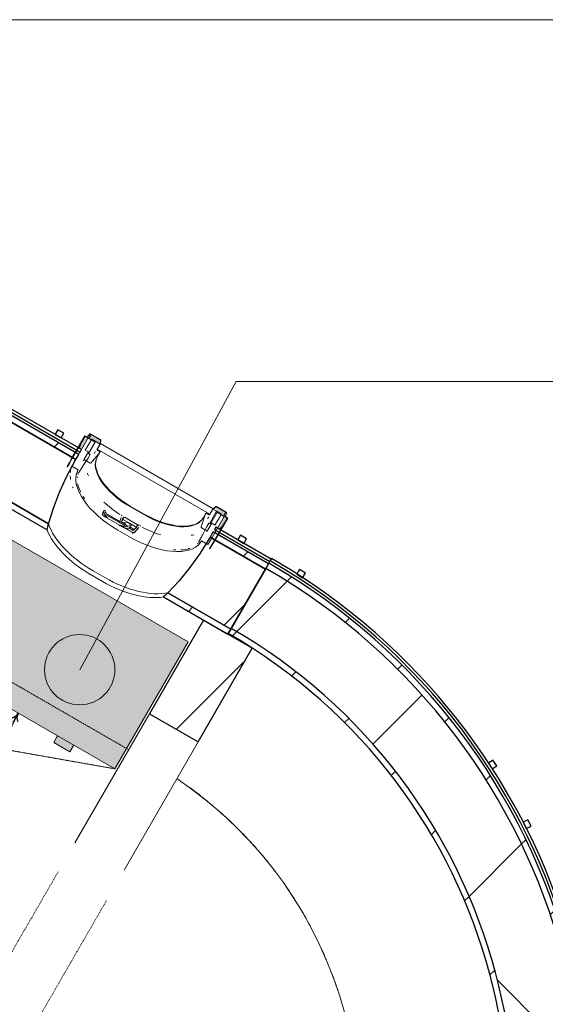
# Model space of a CAD drawing. Header units: centimetres. Extents: x 6036 to 22185, y 5782 to 11383.
# Tile 143 of 183: x 14751 to 14976, y 7750 to 8171. Entities that reach past the tile are written whole.
import ezdxf

# ---------------------------------------------------------------- set-up
doc = ezdxf.new("R2010")
doc.units = ezdxf.units.CM
for name, pattern in [('Dash', [0.6, 0.3, -0.3]), ('Dash 1mm', [0.2, 0.1, -0.1]), ('Dot 1mm', [0.1, 0, -0.1])]:
    doc.linetypes.add(name, pattern=pattern)
for name, color, linetype, lineweight in [('A-ANNO-KEYN', 231, 'Continuous', 9), ('A-AREA', 32, 'Continuous', 9), ('A-COLS', 52, 'Continuous', 9), ('A-COLS-HDLN', 52, 'Dash', 9), ('A-FLOR', 192, 'Continuous', 9), ('A-GENM', 13, 'Continuous', 9), ('A-GENM-HDLN', 13, 'Dash 1mm', 9), ('S-BEAM', 12, 'Continuous', 9)]:
    doc.layers.add(name, color=color, linetype=linetype, lineweight=lineweight)

# ---------------------------------------------------------------- blocks, each defined once
blk = doc.blocks.new('GEMO_PanelElewacyjny_OknaGoradDol_Nowe - GEMO_PanelElewacyjny_Standard_240_-V20-7-01 ZestMeble')
at = {"layer": 'S-BEAM'}
h = blk.add_hatch(dxfattribs=at)
h.set_pattern_fill('FP_50', color=256, style=0, pattern_type=2)
h.set_pattern_definition([(255, (4041.74, 11115.187), (28.977775, -7.76457), [])])
h.paths.add_polyline_path([(-120, -419.28), (-120, -421.82), (-89, -421.82), (-88.26, -419.28), (-112.65, -419.28)])
h.paths.add_polyline_path([(-120, -451.38), (-120, -453.92), (-92.7, -453.84), (-92.7, -451.38), (-97.44, -451.38)])
h.paths.add_polyline_path([(-30.94, -419.28), (-30.2, -421.82), (31, -421.82), (31.74, -419.28), (-27.07, -419.28)])
h.paths.add_polyline_path([(-26.5, -451.38), (-26.5, -453.92), (27.3, -453.92), (27.3, -451.38), (-22.8, -451.38)])
h.paths.add_polyline_path([(89.06, -419.28), (89.8, -421.82), (120, -421.82), (120, -419.28), (92.9, -419.28)])
h.paths.add_polyline_path([(93.5, -451.38), (93.5, -453.92), (120, -453.92), (120, -451.38), (105.57, -451.38)])
h = blk.add_hatch(dxfattribs=at)
h.set_pattern_fill('FP_49', color=256, style=0, pattern_type=2)
h.set_pattern_definition([(255, (4041.74, 11115.19), (72.44444, -19.41143), []), (345, (4041.74, 11115.19), (19.41143, 72.44444), [])])
h.paths.add_polyline_path([(-120, -421.82), (-120, -451.38), (-92.7, -451.38), (-92.46, -443.28), (-91.76, -435.85), (-90.6, -428.66), (-89, -421.82), (-111.19, -421.82)])
h.paths.add_polyline_path([(-30.2, -421.82), (-28.6, -428.66), (-27.35, -436.84), (-26.69, -444.64), (-26.5, -451.38), (27.3, -451.38), (27.54, -443.28), (28.24, -435.85), (29.4, -428.66), (31, -421.82), (-25.61, -421.82)])
h.paths.add_polyline_path([(89.8, -421.82), (91.4, -428.66), (92.56, -435.85), (93.32, -444.97), (93.5, -451.38), (120, -451.38), (120, -421.82), (117.03, -421.82)])
for p, q in [((-62.45, -412.04), (-56.75, -412.04)), ((-62.45, -413.94), (-56.75, -413.94)), ((-56.75, -413.94), (-62.45, -413.94)), ((57.55, -412.04), (63.25, -412.04)), ((57.55, -413.94), (63.25, -413.94)), ((63.25, -413.94), (57.55, -413.94)), ((-120, -455.07), (-120, -454.24)), ((120, -453.92), (120, -455.07))]:
    blk.add_line(p, q, dxfattribs=at)
at = {"layer": 'S-BEAM', "lineweight": 25}
for p, q in [((-88.26, -419.28), (-120, -419.28)), ((-120, -419.6), (-120, -421.82)), ((31.74, -419.28), (-30.94, -419.28)), ((120, -419.28), (89.06, -419.28)), ((120, -421.82), (120, -419.28)), ((-89, -421.82), (-120, -421.82)), ((-120, -421.82), (-89, -421.82)), ((-120, -422.14), (-120, -451.38)), ((31, -421.82), (-30.2, -421.82)), ((-30.2, -421.82), (31, -421.82)), ((120, -421.82), (89.8, -421.82)), ((89.8, -421.82), (120, -421.82)), ((120, -451.38), (120, -421.82)), ((-120, -451.38), (-92.7, -451.38)), ((-92.7, -451.38), (-120, -451.38)), ((-120, -451.7), (-120, -453.92)), ((-92.7, -451.38), (-92.7, -450.82)), ((-92.7, -453.92), (-92.7, -451.38)), ((-26.5, -450.82), (-26.5, -451.38)), ((-26.5, -451.38), (27.3, -451.38)), ((27.3, -451.38), (-26.5, -451.38)), ((-26.5, -451.38), (-26.5, -453.92)), ((27.3, -451.38), (27.3, -450.82)), ((27.3, -453.92), (27.3, -451.38)), ((93.5, -450.82), (93.5, -451.38)), ((93.5, -451.38), (120, -451.38)), ((120, -451.38), (93.5, -451.38)), ((93.5, -451.38), (93.5, -453.92)), ((120, -453.92), (120, -451.38)), ((-120, -453.92), (-92.7, -453.92)), ((-92.7, -455.07), (-120, -455.07)), ((-120, -455.39), (-120, -456.23)), ((-120, -456.23), (-92.7, -456.23)), ((-103.5, -456.23), (-106.5, -456.23)), ((-106.5, -456.23), (-106.5, -458.54)), ((-103.5, -458.54), (-103.5, -456.23)), ((-92.7, -456.23), (-92.7, -455.07)), ((-26.5, -453.92), (27.3, -453.92)), ((27.3, -455.07), (-26.5, -455.07)), ((-26.5, -455.07), (-26.5, -456.23)), ((-26.5, -456.23), (27.3, -456.23)), ((-13.5, -456.23), (-16.5, -456.23)), ((-16.5, -456.23), (-16.5, -458.54)), ((-13.5, -458.54), (-13.5, -456.23)), ((16.5, -456.23), (13.5, -456.23)), ((13.5, -456.23), (13.5, -458.54)), ((16.5, -458.54), (16.5, -456.23)), ((27.3, -456.23), (27.3, -455.07)), ((93.5, -453.92), (120, -453.92)), ((120, -455.07), (93.5, -455.07)), ((93.5, -455.07), (93.5, -456.23)), ((93.5, -456.23), (120, -456.23)), ((106.5, -456.23), (103.5, -456.23)), ((103.5, -456.23), (103.5, -458.54)), ((106.5, -458.54), (106.5, -456.23)), ((120, -456.23), (120, -455.07)), ((-106.5, -458.54), (-103.5, -458.54)), ((-16.5, -458.54), (-13.5, -458.54)), ((13.5, -458.54), (16.5, -458.54)), ((103.5, -458.54), (106.5, -458.54))]:
    blk.add_line(p, q, dxfattribs=at)
at = {"layer": 'S-BEAM', "lineweight": 25, "flags": 128}
for points in [[(-89, -421.82), (-88.64, -420.54), (-88.26, -419.28)], [(-30.94, -419.28), (-30.56, -420.54), (-30.2, -421.82)], [(31, -421.82), (31.36, -420.54), (31.74, -419.28)], [(89.06, -419.28), (89.44, -420.54), (89.8, -421.82)], [(-92.7, -450.82), (-92.46, -443.28), (-91.76, -435.85), (-90.6, -428.66), (-89, -421.82)], [(-30.2, -421.82), (-28.6, -428.66), (-27.44, -435.85), (-26.74, -443.28), (-26.5, -450.82)], [(27.3, -450.82), (27.54, -443.28), (28.24, -435.85), (29.4, -428.66), (31, -421.82)], [(89.8, -421.82), (91.4, -428.66), (92.56, -435.85), (93.26, -443.28), (93.5, -450.82)]]:
    blk.add_lwpolyline(points, dxfattribs=at)
at = {"layer": 'S-BEAM'}
for centre, major_axis, start_param, end_param in [((-62.45, -429.07), (30.25, 0), 1.570796, 2.641687), ((-62.45, -429.07), (-30.25, 0), 4.712389, 5.783279), ((-62.45, -427.16), (30.25, 0), 1.570796, 2.593181), ((-56.75, -427.16), (30.25, 0), 0.548411, 1.570796), ((-56.75, -429.07), (30.25, 0), 0.499906, 1.570796), ((-56.75, -429.07), (30.25, 0), 0.499906, 1.570796), ((57.55, -429.07), (30.25, 0), 1.570796, 2.641687), ((57.55, -429.07), (30.25, 0), 1.570796, 2.641687), ((57.55, -427.16), (30.25, 0), 1.570796, 2.593181), ((63.25, -427.16), (30.25, 0), 0.548411, 1.570796), ((63.25, -429.07), (30.25, 0), 0.499906, 1.570796), ((63.25, -429.07), (30.25, 0), 0.499906, 1.570796), ((-56.75, -451.24), (30.25, 0), 0.744726, 0.770169), ((-56.75, -451.24), (30.25, 0), 0.744726, 0.770169), ((-62.45, -451.24), (30.25, 0), 2.522318, 2.552544), ((-62.45, -451.24), (30.25, 0), 2.522318, 2.552544), ((-56.75, -453.14), (30.25, 0), 0.533605, 0.56556), ((57.55, -451.24), (30.25, 0), 2.44693, 2.484469), ((57.55, -451.24), (30.25, 0), 2.44693, 2.484469), ((63.25, -451.24), (30.25, 0), 0.657124, 0.694663), ((63.25, -451.24), (30.25, 0), 0.657124, 0.694663), ((-62.45, -453.14), (30.25, 0), 2.663017, 2.689084), ((-56.75, -454.01), (30.25, 0), 0.504785, 0.530965), ((57.55, -454.01), (30.25, 0), 2.650816, 2.709639), ((57.55, -453.14), (30.25, 0), 2.622828, 2.642824), ((63.25, -453.14), (30.25, 0), 0.493057, 0.518765), ((63.25, -454.01), (30.25, 0), 0.431953, 0.486951)]:
    blk.add_ellipse(centre, major_axis=major_axis, ratio=0.5, start_param=start_param, end_param=end_param, dxfattribs=at)
blk = doc.blocks.new('GEMO_PanelElewacyjny_Narozny - GEMO_PanelElewacyjny_Standard-V50-7-01 ZestMeble')
at = {"layer": 'S-BEAM'}
h = blk.add_hatch(dxfattribs=at)
h.set_pattern_fill('FP_115', color=256, style=0, pattern_type=2)
h.set_pattern_definition([(255, (4161.74, 11295.348), (28.977775, -7.76457), [])])
h.paths.add_polyline_path([(-274.08, 0), (-273.49, -17.93), (-271.73, -35.77), (-268.81, -53.47), (-264.74, -70.94), (-259.53, -88.1), (-253.22, -104.89), (-245.81, -121.22), (-237.36, -137.04), (-227.89, -152.27), (-217.44, -166.85), (-206.06, -180.71), (-193.8, -193.8), (-180, -206.65), (-166.85, -217.44), (-152.27, -227.89), (-135.97, -237.93), (-121.22, -245.81), (-104.89, -253.22), (-88.1, -259.53), (-70.94, -264.74), (-53.47, -268.81), (-30.58, -272.25), (-17.93, -273.49), (0, -274.08), (0, -271.54), (-21.32, -270.62), (-36.97, -269.01), (-55.25, -265.86), (-73.26, -261.47), (-90.93, -255.86), (-108.18, -249.06), (-124.93, -241.09), (-141.09, -232.01), (-156.59, -221.84), (-171.36, -210.64), (-185.34, -198.45), (-198.45, -185.34), (-210.64, -171.36), (-221.84, -156.59), (-232.01, -141.09), (-241.09, -124.93), (-249.06, -108.18), (-255.86, -90.93), (-261.47, -73.26), (-265.86, -55.25), (-269.01, -36.97), (-270.91, -18.53), (-271.54, 0), (-273.34, 0)])
h.paths.add_polyline_path([(-241.98, 0), (-241.36, -17.26), (-239.51, -34.44), (-236.45, -51.44), (-232.18, -68.17), (-226.72, -84.56), (-220.11, -100.52), (-212.38, -115.97), (-203.56, -130.82), (-193.71, -145.01), (-180.18, -161.36), (-171.1, -171.1), (-158.46, -182.87), (-145.01, -193.71), (-130.82, -203.56), (-115.97, -212.38), (-100.52, -220.11), (-84.56, -226.72), (-68.17, -232.18), (-51.22, -236.49), (-34.44, -239.51), (-15.65, -241.42), (0, -241.98), (0, -239.44), (-21.63, -238.34), (-34.08, -237), (-52.99, -233.43), (-67.46, -229.74), (-87.73, -222.66), (-99.47, -217.8), (-114.75, -210.15), (-129.45, -201.43), (-143.49, -191.68), (-156.8, -180.95), (-169.31, -169.31), (-181.76, -155.8), (-191.68, -143.49), (-201.43, -129.45), (-210.15, -114.75), (-217.8, -99.47), (-224.34, -83.67), (-229.74, -67.46), (-233.97, -50.9), (-237.2, -32.23), (-238.83, -17.08), (-239.44, 0)])
h = blk.add_hatch(dxfattribs=at)
h.set_pattern_fill('FP_116', color=256, style=0, pattern_type=2)
h.set_pattern_definition([(255, (4161.74, 11295.35), (72.44444, -19.41143), []), (345, (4161.74, 11295.35), (19.41143, 72.44444), [])])
h.paths.add_polyline_path([(-271.54, 0), (-270.91, -18.53), (-269.01, -36.97), (-265.86, -55.25), (-261.47, -73.26), (-254.6, -94.14), (-249.06, -108.18), (-241.09, -124.93), (-232.01, -141.09), (-221.84, -156.59), (-209.99, -172.1), (-198.45, -185.34), (-185.34, -198.45), (-171.36, -210.64), (-156.59, -221.84), (-137.54, -234), (-124.93, -241.09), (-108.18, -249.06), (-87.48, -256.96), (-73.26, -261.47), (-55.25, -265.86), (-32.16, -269.5), (-18.53, -270.91), (0, -271.54), (0, -241.98), (-20.06, -241.06), (-34.44, -239.51), (-51.8, -236.36), (-68.17, -232.18), (-85.65, -226.27), (-100.52, -220.11), (-115.97, -212.38), (-130.82, -203.56), (-145.01, -193.71), (-158.46, -182.87), (-171.1, -171.1), (-183.98, -157.09), (-193.71, -145.01), (-203.56, -130.82), (-212.38, -115.97), (-220.11, -100.52), (-226.72, -84.56), (-232.18, -68.17), (-236.45, -51.44), (-239.6, -33.62), (-241.36, -17.26), (-241.98, 0), (-271.2, 0)])
at = {"layer": 'S-BEAM', "lineweight": 25}
for p, q in [((-275.23, 0), (-276.39, 0)), ((-271.54, 0), (-274.08, 0)), ((-241.98, 0), (-271.54, 0)), ((-239.44, 0), (-241.98, 0)), ((-276.03, -12.59), (-278.33, -12.71)), ((-275.88, -15.58), (-276.03, -12.59)), ((-278.33, -12.71), (-278.18, -15.7)), ((-278.18, -15.7), (-275.88, -15.58)), ((-247.04, -123.77), (-249.1, -124.82)), ((-249.1, -124.82), (-247.75, -127.49)), ((-245.69, -126.45), (-247.04, -123.77)), ((-247.75, -127.49), (-245.69, -126.45)), ((-232.58, -149.19), (-234.51, -150.45)), ((-234.51, -150.45), (-232.88, -152.97)), ((-230.94, -151.71), (-232.58, -149.19)), ((-232.88, -152.97), (-230.94, -151.71)), ((-151.71, -230.94), (-152.97, -232.88)), ((-149.19, -232.58), (-151.71, -230.94)), ((-152.97, -232.88), (-150.45, -234.51)), ((-150.45, -234.51), (-149.19, -232.58)), ((0, -241.98), (0, -239.44)), ((0, -271.54), (0, -241.98)), ((-126.45, -245.69), (-127.49, -247.75)), ((-127.49, -247.75), (-124.82, -249.1)), ((-123.77, -247.04), (-126.45, -245.69)), ((-124.82, -249.1), (-123.77, -247.04)), ((0, -274.08), (0, -271.54)), ((-15.58, -275.88), (-15.7, -278.18)), ((-12.59, -276.03), (-15.58, -275.88)), ((-12.71, -278.33), (-12.59, -276.03)), ((0, -276.39), (0, -275.23)), ((-15.7, -278.18), (-12.71, -278.33))]:
    blk.add_line(p, q, dxfattribs=at)
at = {"layer": 'S-BEAM'}
blk.add_line((-275.23, 0), (-274.08, 0), dxfattribs=at)
at = {"layer": 'S-BEAM', "lineweight": 25}
for radius, start, end in [(276.39, 180, 183.21), (275.23, 180, 270), (274.08, 180, 270), (271.54, 180, 270), (241.98, 180, 270), (271.54, 180, 270), (241.98, 180, 270), (239.44, 180, 270), (276.39, 183.2332, 266.7673), (276.39, 266.79, 270)]:
    blk.add_arc((0, 0), radius, start, end, dxfattribs=at)
blk = doc.blocks.new('GEMO_WregaPodstawowaDrewno - GEMO_WregaPodstawowaDrewno-5875956-7-01 ZestMeble')
at = {"layer": 'A-COLS-HDLN', "color": 254}
for p, q in [((-12, 391.15), (-12, -391.15)), ((12, -391.15), (12, 391.15))]:
    blk.add_line(p, q, dxfattribs=at)
blk = doc.blocks.new('okno - okno-V117-7-01 ZestMeble')
at = {"layer": 'A-GENM'}
h = blk.add_hatch(color=256, dxfattribs=at)
h.paths.add_polyline_path([(9367.72, 7953.06), (9369.82, 7955.52), (9371.12, 7957.77), (9369.82, 7958.52), (9366.93, 7953.52), (9367.64, 7953.11)])
h.paths.add_polyline_path([(9308.91, 7987.02), (9311.79, 7992.02), (9310.49, 7992.77), (9308.91, 7989.79), (9308.33, 7987.35)])
h = blk.add_hatch(color=256, dxfattribs=at)
h.paths.add_polyline_path([(9364.03, 7956.29), (9364.94, 7957.85), (9366.6, 7960.71), (9369.82, 7958.84), (9370.58, 7960.27), (9366.52, 7962.61), (9366, 7961.06), (9366.52, 7960.62), (9364.28, 7956.72)])
h.paths.add_polyline_path([(9316.18, 7989.82), (9316.87, 7991.28), (9312.88, 7993.58), (9312.14, 7991.82), (9315.63, 7990.14)])
blk.add_hatch(color=256, dxfattribs=at).paths.add_polyline_path([(9308.11, 7987.47), (9308.33, 7989.02), (9307.8, 7987.66), (9308.06, 7987.5)])
h = blk.add_hatch(color=256, dxfattribs=at)
h.paths.add_polyline_path([(9368.23, 7952.77), (9368.62, 7954.09), (9367.97, 7952.92)])
h.paths.add_polyline_path([(9333.95, 7954.36), (9333.78, 7954.71), (9333.94, 7954.37)])
at = {"layer": 'A-GENM', "lineweight": 18}
for p, q in [((9310.38, 7992.97), (9304.73, 7983.18)), ((9304.9, 7983.08), (9310.49, 7992.77)), ((9311.53, 7992.3), (9310.38, 7992.97)), ((9310.49, 7992.77), (9312.14, 7991.82)), ((9312.43, 7993.58), (9311.69, 7992.78)), ((9311.69, 7992.78), (9311.76, 7992.71)), ((9311.76, 7992.71), (9312.5, 7993.5)), ((9312.86, 7993.27), (9312.11, 7991.97)), ((9312.14, 7991.82), (9312.95, 7993.22)), ((9312.95, 7993.22), (9312.86, 7993.27)), ((9312.88, 7993.58), (9316.98, 7991.21)), ((9317.04, 7991.31), (9312.94, 7993.68)), ((9311.79, 7992.02), (9306.2, 7982.33)), ((9313.3, 7991.48), (9310.58, 7986.78)), ((9312.11, 7991.97), (9311.6, 7992.26)), ((9314.82, 7990.27), (9311.79, 7992.02)), ((9311.97, 7985.32), (9314.82, 7990.27)), ((9316.87, 7989.42), (9313.3, 7991.48)), ((9315.43, 7986.92), (9316.87, 7989.42)), ((9316.99, 7989.62), (9315.6, 7987.22)), ((9317.11, 7990.85), (9316.79, 7989.81)), ((9316.79, 7989.81), (9316.89, 7989.78)), ((9316.89, 7989.78), (9317.2, 7990.82)), ((9365.14, 7961.82), (9316.99, 7989.62)), ((9311.91, 7986.02), (9310.12, 7982.92)), ((9310.58, 7986.78), (9311.91, 7986.02)), ((9311.75, 7983.44), (9312.62, 7984.94)), ((9312.62, 7984.94), (9311.97, 7985.32)), ((9312.9, 7981.26), (9316.72, 7985.75)), ((9316.9, 7986.07), (9315.43, 7986.92)), ((9315.6, 7987.22), (9363.76, 7959.42)), ((9316.72, 7985.75), (9316.9, 7986.07)), ((9309.73, 7980.3), (9311.75, 7983.44)), ((9310.18, 7982.62), (9312.63, 7981.2)), ((9302.86, 7979.84), (9303.04, 7979.74)), ((9304.89, 7980), (9307.58, 7978.45)), ((9307.08, 7977.54), (9307.61, 7977.23)), ((9361.92, 7959.65), (9359.95, 7954.1)), ((9362.11, 7959.97), (9361.92, 7959.65)), ((9363.58, 7959.12), (9362.11, 7959.97)), ((9363.64, 7955.62), (9366.58, 7960.72)), ((9366.6, 7960.71), (9363.65, 7955.61)), ((9363.76, 7959.42), (9365.14, 7961.82)), ((9365.03, 7961.62), (9363.76, 7959.42)), ((9366.79, 7960.27), (9363.93, 7955.32)), ((9366.58, 7960.72), (9365.03, 7961.62)), ((9366.08, 7962.61), (9365.33, 7961.81)), ((9365.33, 7961.81), (9365.4, 7961.74)), ((9365.4, 7961.74), (9366.14, 7962.53)), ((9365.9, 7954.85), (9368.62, 7959.54)), ((9366.52, 7962.61), (9370.63, 7960.24)), ((9370.68, 7960.34), (9366.58, 7962.71)), ((9368.62, 7959.54), (9366.6, 7960.71)), ((9369.82, 7958.52), (9366.79, 7960.27)), ((9370.28, 7960.12), (9369.47, 7958.72)), ((9369.61, 7958.77), (9370.36, 7960.07)), ((9370.36, 7960.07), (9370.28, 7960.12)), ((9370.75, 7959.88), (9370.43, 7958.84)), ((9370.53, 7958.81), (9370.85, 7959.85)), ((9363.28, 7955.69), (9362.41, 7954.19)), ((9362.77, 7952.52), (9364.33, 7955.22)), ((9363.93, 7955.32), (9363.28, 7955.69)), ((9364.22, 7948.83), (9369.82, 7958.52)), ((9364.34, 7955.21), (9364.57, 7955.61)), ((9364.57, 7955.61), (9365.9, 7954.85)), ((9371.12, 7957.77), (9365.52, 7948.08)), ((9365.7, 7947.98), (9371.35, 7957.77)), ((9369.47, 7958.72), (9371.12, 7957.77)), ((9371.35, 7957.77), (9369.61, 7958.77)), ((9370.43, 7958.84), (9370.53, 7958.81)), ((9360.03, 7953.84), (9362.48, 7952.42)), ((9362.41, 7954.19), (9360.7, 7950.87)), ((9359.1, 7947.51), (9359.63, 7947.2)), ((9360.18, 7948.08), (9362.86, 7946.53)), ((9363.56, 7944.8), (9363.73, 7944.7))]:
    blk.add_line(p, q, dxfattribs=at)
at = {"layer": 'A-GENM'}
for p, q in [((9311.39, 7992.26), (9311.69, 7992.78)), ((9311.76, 7992.71), (9311.5, 7992.26)), ((9314.74, 7986.16), (9314.57, 7985.36)), ((9316.72, 7985.75), (9315.63, 7983.87)), ((9310.12, 7982.92), (9309.76, 7982.29)), ((9318.03, 7960.2), (9317.86, 7959.49)), ((9318.47, 7960.98), (9318.04, 7960.24)), ((9318.29, 7960.22), (9318.45, 7960.93)), ((9318.65, 7961.05), (9318.88, 7961.01)), ((9318.66, 7959.61), (9321.67, 7957.87)), ((9319.91, 7959.48), (9325.5, 7956.25)), ((9329.62, 7962.69), (9335.51, 7959.29)), ((9335.65, 7959.54), (9329.76, 7962.94)), ((9360.84, 7957.77), (9361.92, 7959.65)), ((9365.1, 7958.14), (9366.6, 7960.71)), ((9318.24, 7958.88), (9319.93, 7957.9)), ((9319.01, 7958.31), (9326.45, 7954.01)), ((9321.67, 7957.87), (9327.83, 7954.32)), ((9325.85, 7958.12), (9325.25, 7956.36)), ((9328.8, 7954.35), (9325.5, 7956.25)), ((9326.16, 7959.04), (9326.04, 7958.83)), ((9326.04, 7955.94), (9326.19, 7956.37)), ((9326.5, 7957.48), (9326.14, 7956.46)), ((9326.2, 7956), (9327.85, 7955.05)), ((9327, 7958.19), (9326.63, 7957.15)), ((9329.45, 7955.61), (9326.84, 7957.11)), ((9327.43, 7958.13), (9330.04, 7956.62)), ((9327.69, 7955.78), (9328.5, 7956.01)), ((9328.5, 7956.01), (9330.28, 7954.98)), ((9332.06, 7954.1), (9329.45, 7955.61)), ((9330.04, 7956.62), (9332.65, 7955.12)), ((9330.28, 7954.98), (9330.14, 7954.74)), ((9333.1, 7954.67), (9333.38, 7954.99)), ((9362.66, 7957.59), (9363.26, 7958.14)), ((9370.14, 7958.33), (9370.43, 7958.84)), ((9370.22, 7958.28), (9370.53, 7958.81)), ((9329.4, 7949.82), (9324.46, 7952.67)), ((9330.52, 7951.75), (9325.71, 7954.52)), ((9325.8, 7954.65), (9327.19, 7953.84)), ((9327.46, 7953.69), (9330.75, 7951.79)), ((9328.56, 7954.01), (9328.02, 7954.32)), ((9328.1, 7953.37), (9329.1, 7953.55)), ((9328.8, 7954.35), (9328.61, 7954.25)), ((9330.05, 7954.68), (9328.8, 7954.35)), ((9331.03, 7952.58), (9329.18, 7953.65)), ((9329.18, 7953.55), (9329.24, 7953.53)), ((9329.34, 7953.59), (9329.53, 7953.93)), ((9329.53, 7953.69), (9330.14, 7954.74)), ((9329.63, 7954.02), (9331.42, 7952.99)), ((9331.68, 7953.2), (9331.15, 7952.6)), ((9331.73, 7951.9), (9333.37, 7953.78)), ((9331.85, 7953.16), (9332.56, 7953.98)), ((9332.92, 7954.78), (9332.2, 7953.93)), ((9333.14, 7954.79), (9333.18, 7954.82)), ((9333.89, 7954.3), (9334.01, 7954.51)), ((9362.41, 7951.89), (9362.77, 7952.52))]:
    blk.add_line(p, q, dxfattribs=at)
at = {"layer": 'A-GENM', "lineweight": 18, "flags": 128}
for points in [[(9312.94, 7993.68), (9312.86, 7993.71), (9312.77, 7993.73), (9312.68, 7993.72), (9312.59, 7993.69), (9312.51, 7993.64), (9312.43, 7993.58)], [(9312.5, 7993.5), (9312.56, 7993.55), (9312.62, 7993.59), (9312.69, 7993.61), (9312.76, 7993.62), (9312.82, 7993.61), (9312.88, 7993.58)], [(9316.98, 7991.21), (9317.04, 7991.17), (9317.08, 7991.12), (9317.11, 7991.06), (9317.12, 7990.99), (9317.12, 7990.92), (9317.11, 7990.85)], [(9317.2, 7990.82), (9317.22, 7990.92), (9317.22, 7991.02), (9317.2, 7991.11), (9317.17, 7991.19), (9317.11, 7991.26), (9317.04, 7991.31)], [(9304.73, 7983.18), (9303.78, 7981.52), (9302.86, 7979.84)], [(9303.04, 7979.74), (9303.96, 7981.42), (9304.9, 7983.08)], [(9306.2, 7982.33), (9305.54, 7981.17), (9304.89, 7980)], [(9310.12, 7982.92), (9310.1, 7982.87), (9310.09, 7982.82), (9310.09, 7982.77), (9310.09, 7982.73), (9310.11, 7982.68), (9310.14, 7982.65), (9310.18, 7982.62)], [(9312.63, 7981.2), (9312.68, 7981.18), (9312.72, 7981.18), (9312.77, 7981.18), (9312.82, 7981.2)], [(9307.58, 7978.45), (9307.33, 7977.99), (9307.08, 7977.54)], [(9366.58, 7962.71), (9366.5, 7962.74), (9366.41, 7962.76), (9366.32, 7962.75), (9366.23, 7962.72), (9366.15, 7962.67), (9366.08, 7962.61)], [(9366.14, 7962.53), (9366.2, 7962.58), (9366.26, 7962.62), (9366.33, 7962.64), (9366.4, 7962.65), (9366.46, 7962.64), (9366.52, 7962.61)], [(9370.63, 7960.24), (9370.68, 7960.2), (9370.72, 7960.15), (9370.75, 7960.09), (9370.76, 7960.02), (9370.76, 7959.95), (9370.75, 7959.88)], [(9370.85, 7959.85), (9370.87, 7959.95), (9370.87, 7960.05), (9370.85, 7960.14), (9370.81, 7960.22), (9370.75, 7960.29), (9370.68, 7960.34)], [(9359.94, 7953.99), (9359.94, 7953.95), (9359.96, 7953.9), (9359.99, 7953.87), (9360.03, 7953.84)], [(9362.48, 7952.42), (9362.53, 7952.4), (9362.57, 7952.4), (9362.62, 7952.4), (9362.66, 7952.42), (9362.71, 7952.44), (9362.74, 7952.48), (9362.77, 7952.52)], [(9359.63, 7947.2), (9359.9, 7947.64), (9360.18, 7948.08)], [(9362.86, 7946.53), (9363.55, 7947.68), (9364.22, 7948.83)], [(9365.52, 7948.08), (9364.55, 7946.43), (9363.56, 7944.8)], [(9363.73, 7944.7), (9364.73, 7946.33), (9365.7, 7947.98)]]:
    blk.add_lwpolyline(points, dxfattribs=at)
at = {"layer": 'A-GENM', "flags": 128}
for points in [[(9318.24, 7958.88), (9318.33, 7958.79), (9318.43, 7958.71)], [(9325.5, 7956.25), (9325.97, 7956.02), (9326.44, 7955.85), (9326.9, 7955.75), (9327.33, 7955.72), (9327.69, 7955.78)], [(9327.15, 7953.68), (9327.38, 7953.59), (9327.6, 7953.52), (9327.82, 7953.44), (9328.04, 7953.38)], [(9328.04, 7953.38), (9328.06, 7953.37), (9328.08, 7953.37), (9328.1, 7953.37)], [(9330.14, 7954.74), (9330.1, 7954.7), (9330.05, 7954.68)]]:
    blk.add_lwpolyline(points, dxfattribs=at)
at = {"layer": 'A-GENM'}
for centre, major_axis, ratio, start_param, end_param in [((9336.94, 7974.27), (-27.84, 16.07), 0.5, 0, 0.187655), ((9335.29, 7972.52), (-19.66, 11.35), 0.5, 0.000842, 1.570796), ((9335.43, 7972.77), (-19.66, 11.35), 0.5, 0, 1.570796), ((9331.74, 7965.27), (-26.54, 15.32), 0.5, 0.084076, 0.234517), ((9331.35, 7964.6), (-23.86, 13.78), 0.5, 0.067425, 1.570796), ((9331.74, 7965.27), (-23.86, 13.77), 0.5, 0.048532, 0.124971), ((9334.79, 7970.56), (-22.86, 13.2), 0.5, 0.480597, 0.55307), ((9331.74, 7965.27), (-26.54, 15.32), 0.5, 0.311719, 0.397917), ((9331.74, 7965.27), (-23.86, 13.77), 0.5, 0.452057, 0.661185), ((9331.74, 7965.27), (-26.54, 15.33), 0.5, 0.561293, 0.588081), ((9331.74, 7965.27), (-23.86, 13.78), 0.5, 0.76317, 0.809664), ((9334.15, 7969.43), (-22.86, 13.2), 0.5, 1.133102, 1.471741), ((9318.01, 7959.44), (-0.13, 0.075), 0.866025, 0.261799, 1.009122), ((9322.02, 7961.23), (-4.33, 2.5), 0.866025, 1.009122, 1.137615), ((9318.22, 7960.14), (-0.173, 0.1), 0.866025, 5.096361, 6.544985), ((9318.43, 7960.18), (-0.13, 0.075), 0.866025, 0.261799, 1.009122), ((9322.44, 7961.97), (-4.33, 2.5), 0.866025, 1.009122, 1.13865), ((9318.64, 7960.88), (-0.173, 0.1), 0.866025, 5.096361, 6.544985), ((9318.44, 7960.1), (-0.173, 0.1), 0.866025, 3.633403, 4.364882), ((9320.18, 7959.94), (-1.39, 0.8), 0.866025, 0.49181, 0.923405), ((9318.86, 7960.83), (-0.173, 0.1), 0.866025, 3.633403, 5.096361), ((9320.6, 7960.68), (-1.39, 0.8), 0.866025, 0.707607, 1.354999), ((9341.18, 7969.12), (-19.66, 11.35), 0.5, 1.570796, 3.141593), ((9341.32, 7969.37), (-19.66, 11.35), 0.5, 1.570796, 3.141593), ((9331.37, 7953.76), (-5.11, 2.95), 0.5, 6.09184, 6.37656), ((9331.9, 7954.69), (-5.29, 3.05), 0.5, 6.091414, 6.474956), ((9326.74, 7957.08), (-0.26, 0.15), 0.891845, 0.174533, 0.639954), ((9326.79, 7957.02), (-0.182, 0.105), 0.5, 4.712389, 6.06102), ((9327.33, 7957.95), (-0.355, 0.205), 0.5, 4.712389, 6.069716), ((9332.54, 7961.03), (-7.46, 4.31), 0.891845, 1.391797, 1.455429), ((9327.86, 7954.9), (-0.0866, 0.05), 0.866025, 5.235988, 6.021386), ((9332.55, 7954.94), (-0.355, 0.205), 0.5, 3.355062, 4.712389), ((9332.37, 7954.2), (-1.13, 0.65), 0.866025, 4.213723, 4.463056), ((9341.87, 7971.42), (-27.84, 16.08), 0.5, 2.950659, 3.141593), ((9325.61, 7955.16), (-0.693, 0.4), 0.891845, 1.105375, 1.570796), ((9328.23, 7959.62), (-5.2, 3), 0.866025, 1.964771, 2.085784), ((9328.52, 7954.37), (-0.13, 0.075), 0.866025, 2.085784, 2.6529), ((9329.19, 7953.89), (-0.346, 0.2), 0.866025, 2.6529, 3.141593), ((9329.45, 7953.98), (-0.0866, 0.05), 0.866025, 3.141593, 3.403392), ((9332.54, 7961.03), (-7.46, 4.31), 0.891845, 1.685325, 1.749796), ((9332.68, 7961.26), (-7.46, 4.31), 0.891845, 1.685325, 1.732524), ((9337.18, 7963.28), (-23.07, 13.32), 0.5, 1.570796, 1.579056), ((9330.93, 7952.09), (-0.693, 0.4), 0.891845, 1.570796, 2.036217), ((9331.11, 7952.41), (-0.693, 0.4), 0.891845, 1.570796, 2.96706), ((9331.08, 7952.66), (-0.0866, 0.05), 0.891845, 1.570796, 2.96706), ((9515.26, 8287.5), (533.7, 666.59), 0.086824, 4.255373, 4.258281), ((9326.9, 7956.34), (-5.11, 2.95), 0.5, 3.048218, 3.332938), ((9332.06, 7954.02), (-0.26, 0.15), 0.891845, 2.036217, 2.96706), ((9332.01, 7954.01), (-0.182, 0.105), 0.5, 3.363758, 4.712389), ((9327.43, 7957.27), (-5.29, 3.05), 0.5, 2.949822, 3.333364), ((9339.08, 7966.58), (-22.86, 13.2), 0.5, 1.669852, 2.00849), ((9339.73, 7967.71), (-22.86, 13.2), 0.5, 2.588523, 2.660996), ((9336.29, 7961.75), (-23.86, 13.77), 0.5, 1.570796, 3.074167), ((9336.68, 7962.42), (-23.86, 13.78), 0.5, 3.018096, 3.09306), ((9336.68, 7962.42), (-23.86, 13.77), 0.5, 2.331928, 2.378423), ((9336.68, 7962.42), (-23.86, 13.77), 0.5, 2.480408, 2.689535)]:
    blk.add_ellipse(centre, major_axis=major_axis, ratio=ratio, start_param=start_param, end_param=end_param, dxfattribs=at)
at = {"layer": 'A-GENM', "lineweight": 18}
for points in [[(9307.89, 7977.32), (9308.19, 7977.82), (9308.79, 7978.82), (9309.41, 7979.81), (9309.73, 7980.3)], [(9360.7, 7950.87), (9360.43, 7950.35), (9359.89, 7949.32), (9359.33, 7948.3), (9359.04, 7947.79)]]:
    blk.add_open_spline(points, degree=3, dxfattribs=at)
for points, knots in [([(9307.61, 7977.23), (9307.63, 7977.22), (9307.66, 7977.21), (9307.69, 7977.21), (9307.72, 7977.21), (9307.75, 7977.21), (9307.77, 7977.22), (9307.79, 7977.23), (9307.81, 7977.24), (9307.82, 7977.25)], [0, 0, 0, 0, 0.1428571, 0.2857143, 0.3571429, 0.4285714, 0.5, 0.5714286, 0.6785714, 0.6785714, 0.6785714, 0.6785714]), ([(9359.01, 7947.69), (9359.01, 7947.68), (9359.01, 7947.66), (9359.01, 7947.63), (9359.02, 7947.61), (9359.03, 7947.58), (9359.04, 7947.56), (9359.06, 7947.53), (9359.08, 7947.51), (9359.1, 7947.51)], [0.3333333, 0.3333333, 0.3333333, 0.3333333, 0.4166667, 0.5, 0.5833333, 0.6666667, 0.75, 0.8333333, 1, 1, 1, 1])]:
    blk.add_open_spline(points, degree=3, knots=knots, dxfattribs=at)
at = {"layer": 'A-GENM'}
for points in [[(9320.07, 7957.85), (9319.96, 7957.95), (9319.75, 7958.15), (9319.46, 7958.49), (9319.18, 7958.84), (9318.91, 7959.22), (9318.74, 7959.48), (9318.66, 7959.61)], [(9318.43, 7958.71), (9318.55, 7958.61), (9318.79, 7958.43), (9319.19, 7958.2), (9319.62, 7958.01), (9319.92, 7957.9), (9320.07, 7957.85)], [(9326.11, 7958.86), (9326.15, 7958.95), (9326.19, 7959.03), (9326.24, 7959.1)], [(9325.42, 7954.76), (9325.55, 7954.64), (9325.82, 7954.42), (9326.24, 7954.13), (9326.68, 7953.88), (9326.99, 7953.74), (9327.15, 7953.68)], [(9334.09, 7954.58), (9334.05, 7954.49), (9334, 7954.42), (9333.94, 7954.34)]]:
    blk.add_open_spline(points, degree=3, dxfattribs=at)
for points, knots in [([(9327.83, 7954.32), (9327.66, 7954.33), (9327.33, 7954.36), (9326.75, 7954.43), (9326.11, 7954.55), (9325.65, 7954.69), (9325.42, 7954.76)], [0, 0, 0, 0, 0.2, 0.4, 0.7, 1, 1, 1, 1]), ([(9331.69, 7951.76), (9331.65, 7951.72), (9331.57, 7951.65), (9331.41, 7951.57), (9331.24, 7951.52), (9331, 7951.52), (9330.82, 7951.58), (9330.71, 7951.64)], [-1, -1, -1, -1, -0.833333, -0.666667, -0.5, -0.333333, 0, 0, 0, 0])]:
    blk.add_open_spline(points, degree=3, knots=knots, dxfattribs=at)
blk = doc.blocks.new('FURN_Lb_Szafka 03 - E25-S-03-Szafka-V199-7-01 ZestMeble')
at = {"layer": 'A-GENM'}
for points in [[(47.5, -10), (47.5, 52.54), (-47.5, 52.54), (-47.5, -10), (38.75, -10)], [(-19.25, -10.5), (-19.25, -10), (-27.25, -10), (-27.25, -10.5)], [(-19.25, -13.3), (-19.25, -10.5), (-27.25, -10.5), (-27.25, -13.3), (-20.18, -13.3)], [(27.25, -10.5), (27.25, -10), (19.25, -10), (19.25, -10.5)], [(27.25, -13.3), (27.25, -10.5), (19.25, -10.5), (19.56, -13.3), (25.15, -13.3)]]:
    blk.add_hatch(color=31, dxfattribs=at).paths.add_polyline_path(points)
for p, q in [((47.5, 52.54), (-47.5, 52.54)), ((47.5, -10), (47.5, 52.54)), ((-47.5, -10), (47.5, -10)), ((-27.25, -10.5), (-27.25, -10)), ((-27.25, -10.5), (-27.25, -13.3)), ((-19.25, -10), (-19.25, -10.5)), ((-19.25, -13.3), (-19.25, -10.5)), ((-0.2, -10), (-0.2, -10.5)), ((0, -10.5), (0, -10)), ((0, -10), (0, -10.5)), ((0.2, -10.5), (0.2, -10)), ((19.25, -10.5), (19.25, -10)), ((19.25, -10.5), (19.25, -13.3)), ((27.25, -10), (27.25, -10.5)), ((27.25, -13.3), (27.25, -10.5)), ((-19.25, -13.3), (-27.25, -13.3)), ((-1.61, -13.13), (-1.5, -13.3)), ((1.5, -13.3), (1.61, -13.13)), ((27.25, -13.3), (19.25, -13.3))]:
    blk.add_line(p, q, dxfattribs=at)
for centre, radius, start, end in [((-3.36, -10.5), 3.16, 303.5571, 0), ((-3.36, -10.5), 3.36, 303.5571, 360), ((3.36, -10.5), 3.36, 180, 236.4429), ((3.36, -10.5), 3.16, 180, 236.4429)]:
    blk.add_arc(centre, radius, start, end, dxfattribs=at)
at = {"layer": 'A-GENM-HDLN'}
for p, q in [((-47.5, 0), (47.5, 0)), ((-47.5, -10), (-2.86, -26.25)), ((47.5, -10), (2.86, -26.25))]:
    blk.add_line(p, q, dxfattribs=at)
for centre, start, end in [((-47.5, -10), 340, 360), ((47.5, -10), 180, 200)]:
    blk.add_arc(centre, 47.5, start, end, dxfattribs=at)

msp = doc.modelspace()

# ---------------------------------------------------------------- hatches: boundary and pattern name
at = {"layer": 'A-ANNO-KEYN'}
h = msp.add_hatch(color=256, dxfattribs=at)
edge = h.paths.add_edge_path()
edge.add_arc((14776.98, 7893.1), 15, 0, 360)
at = {"layer": 'A-COLS'}
h = msp.add_hatch(dxfattribs=at)
h.set_pattern_fill('FP_35', color=256, style=0, pattern_type=2)
h.set_pattern_definition([(45, (5468.8, 0), (-33.67596, 33.67596), [])])
h.paths.add_polyline_path([(14335.32, 7009.78), (14358.41, 7049.78), (14337.63, 7061.78), (14314.54, 7021.78), (14315.04, 7021.49)])
h.paths.add_polyline_path([(14544.96, 7372.89), (14556.96, 7393.67), (14536.17, 7405.67), (14524.17, 7384.89), (14537.38, 7377.26)])
h.paths.add_polyline_path([(14628.96, 7518.38), (14640.96, 7539.16), (14620.17, 7551.16), (14608.17, 7530.38), (14624.98, 7520.68)])
h.paths.add_polyline_path([(14827.5, 7862.27), (14850.31, 7902.44), (14829.81, 7914.27), (14806.72, 7874.27), (14809.14, 7872.87)])

# ---------------------------------------------------------------- linework, layer by layer
at = {"layer": 'A-ANNO-KEYN'}
for p, q in [((14629.73, 8170.52), (15057.85, 8170.52)), ((14776.98, 7893.1), (14843.78, 8016.15)), ((14843.78, 8016.15), (15086.92, 8016.15))]:
    msp.add_line(p, q, dxfattribs=at)
msp.add_circle((14776.98, 7893.1), 15, dxfattribs=at)
at = {"layer": 'A-AREA', "linetype": 'Dot 1mm'}
for start, end in [(49.7686, 50.1625), (39.5401, 40.308), (29.4067, 30.4318), (19.4139, 20.5277)]:
    msp.add_arc((14720.49, 7700.91), 175.57, start, end, dxfattribs=at)
at = {"layer": 'A-COLS', "lineweight": 25}
for p, q in [((14829.81, 7914.27), (14806.72, 7874.27)), ((14850.6, 7902.27), (14829.81, 7914.27)), ((14827.5, 7862.27), (14850.6, 7902.27)), ((14806.72, 7874.27), (14827.5, 7862.27))]:
    msp.add_line(p, q, dxfattribs=at)
at = {"layer": 'A-COLS'}
for p, q in [((14774.96, 7819.27), (14806.72, 7874.27)), ((14827.5, 7862.27), (14795.89, 7807.52))]:
    msp.add_line(p, q, dxfattribs=at)
at = {"layer": 'A-FLOR'}
msp.add_line((14797.88, 7858.96), (14797.01, 7859.46), dxfattribs=at)
for start, end in [(55.4722, 56.0802), (333.9733, 56.0797), (50.7301, 53.8239), (46.0947, 48.8828), (41.4591, 44.1182), (36.823, 39.4124), (32.1865, 34.7333), (27.5494, 30.0687), (22.9116, 25.4126), (18.2731, 20.7622)]:
    msp.add_arc((14720.49, 7700.91), 175.57, start, end, dxfattribs=at)

# ---------------------------------------------------------------- block references
at = {"layer": 'A-COLS-HDLN', "color": 254, "rotation": 329.9999999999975}
msp.add_blockref('GEMO_WregaPodstawowaDrewno - GEMO_WregaPodstawowaDrewno-5875956-7-01 ZestMeble', (14582.57, 7462.03), dxfattribs=at)
at = {"layer": 'A-GENM'}
msp.add_blockref('okno - okno-V117-7-01 ZestMeble', (5468.8, 0), dxfattribs=at)
at = {"layer": 'A-GENM', "rotation": 329.9999999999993}
msp.add_blockref('FURN_Lb_Szafka 03 - E25-S-03-Szafka-V199-7-01 ZestMeble', (14755.87, 7883.2), dxfattribs=at)
at = {"layer": 'S-BEAM'}
for name, p, rotation in [('GEMO_PanelElewacyjny_OknaGoradDol_Nowe - GEMO_PanelElewacyjny_Standard_240_-V20-7-01 ZestMeble', (14526.64, 7605.16), 149.9999999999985), ('GEMO_PanelElewacyjny_Narozny - GEMO_PanelElewacyjny_Standard-V50-7-01 ZestMeble', (14720.65, 7701.19), 149.9999999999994)]:
    msp.add_blockref(name, p, dxfattribs=dict(at, rotation=rotation))

doc.saveas('drawing.dxf')
